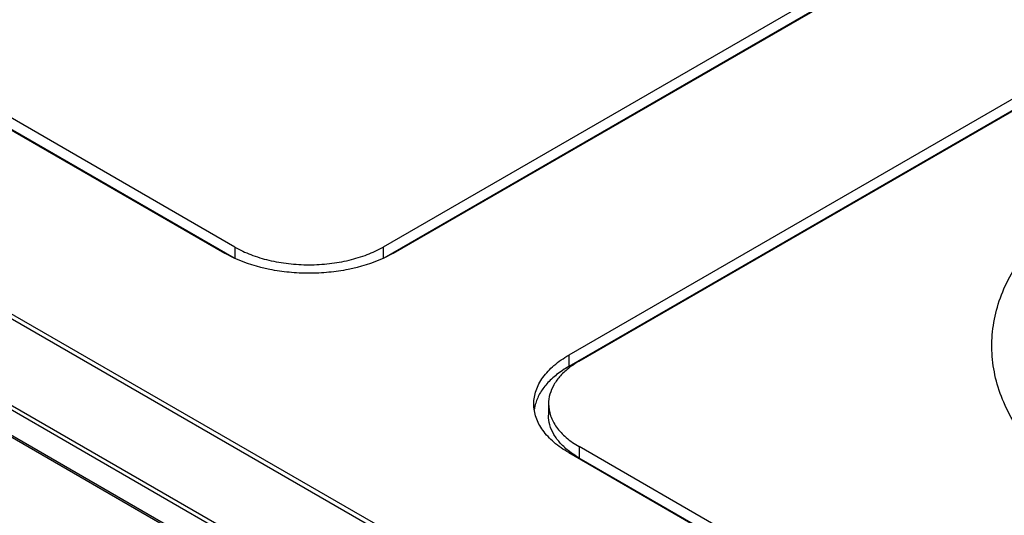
# Model space of a CAD drawing. Header units: inches. Extents: x 0 to 34, y 0 to 22.
# Tile 67 of 88: x 27.8 to 28.495, y 16.666 to 17.016. Entities that reach past the tile are written whole.
import ezdxf

# ---------------------------------------------------------------- set-up
doc = ezdxf.new("R2010")
doc.units = ezdxf.units.IN
doc.header["$LTSCALE"] = 1.87
doc.header["$MEASUREMENT"] = 0
doc.layers.get('0').update_dxf_attribs({"linetype": 'CONTINUOUS'})

msp = doc.modelspace()

# ---------------------------------------------------------------- linework, layer by layer
at = {"color": 7, "linetype": 'CONTINUOUS'}
for p, q in [((25.08572, 18.36921), (29.23371, 15.97422)), ((25.08766, 18.37125), (29.23565, 15.97625)), ((29.20592, 15.92565), (25.05793, 18.32064)), ((29.20676, 15.92835), (25.05877, 18.32335)), ((29.18802, 15.91661), (25.04004, 18.3116)), ((29.18999, 15.9168), (25.042, 18.3118)), ((29.57342, 17.73185), (28.05629, 16.85588)), ((28.06365, 16.85162), (29.58079, 17.7276)), ((29.57342, 17.72382), (28.05669, 16.84807)), ((27.95172, 16.85585), (26.80068, 17.52045)), ((26.79331, 17.5162), (27.94436, 16.8516)), ((27.95131, 16.84805), (26.80068, 17.51242)), ((28.58759, 17.01078), (28.18729, 16.77961)), ((28.19465, 16.77535), (28.59495, 17.00653)), ((28.58759, 17.00275), (28.18729, 16.77157)), ((27.95172, 16.85585), (27.95172, 16.84787)), ((28.05629, 16.85588), (28.05629, 16.84784)), ((27.9517, 16.84783), (27.94436, 16.8516)), ((28.06365, 16.85162), (28.05631, 16.84786)), ((28.18729, 16.77961), (28.18729, 16.77157)), ((28.17301, 16.74515), (28.17301, 16.73711)), ((29.34567, 16.05038), (28.19461, 16.71498)), ((28.19461, 16.71498), (28.19461, 16.70695)), ((28.18725, 16.71073), (29.3383, 16.04613)), ((29.34526, 16.04258), (28.19461, 16.70695))]:
    msp.add_line(p, q, dxfattribs=at)
for centre, radius, start, end in [((28.19207, 16.73697), 0.02948, 166.42917, 171.88439), ((28.19281, 16.7368), 0.03024, 164.66829, 166.44141)]:
    msp.add_arc(centre, radius, start, end, dxfattribs=at)
for points, knots in [([(27.95172, 16.85585), (27.9553, 16.85379), (27.96313, 16.85015), (27.97587, 16.84626), (27.98968, 16.8439), (28.00401, 16.84311), (28.01834, 16.84391), (28.03214, 16.84628), (28.04488, 16.85018), (28.05271, 16.85381), (28.05629, 16.85588)], [0, 0, 0, 0, 0.113974, 0.237376, 0.367095, 0.500039, 0.632973, 0.762666, 0.886039, 1, 1, 1, 1]), ([(28.05631, 16.84786), (28.04847, 16.84428), (28.03569, 16.84039), (28.01797, 16.83781), (28.00401, 16.83715), (27.99005, 16.83781), (27.97233, 16.84037), (27.95954, 16.84426), (27.9517, 16.84783)], [0, 0, 0, 0, 0.240747, 0.369198, 0.499964, 0.630737, 0.759208, 1, 1, 1, 1]), ([(28.51476, 16.71346), (28.51047, 16.71854), (28.50274, 16.72899), (28.49379, 16.74581), (28.48796, 16.76314), (28.48534, 16.78076), (28.48598, 16.79846), (28.48987, 16.81599), (28.49694, 16.83314), (28.50352, 16.84389), (28.50724, 16.84913)], [0, 0, 0, 0, 0.135365, 0.263543, 0.386228, 0.505602, 0.624183, 0.74457, 0.869174, 1, 1, 1, 1]), ([(28.1626, 16.74515), (28.1626, 16.74836), (28.16377, 16.75506), (28.16883, 16.76441), (28.17688, 16.77284), (28.18359, 16.77747), (28.18729, 16.77961)], [0, 0, 0, 0, 0.217642, 0.450759, 0.71071, 1, 1, 1, 1]), ([(28.19465, 16.77535), (28.19404, 16.775), (28.1917, 16.7736), (28.18944, 16.77205), (28.18783, 16.77081)], [0, 0, 0, 0, 0.256454, 1, 1, 1, 1]), ([(28.18729, 16.77157), (28.1843, 16.76985), (28.17878, 16.76616), (28.17176, 16.75967), (28.16655, 16.75258), (28.16436, 16.74738), (28.16365, 16.7448)], [0, 0, 0, 0, 0.282568, 0.542685, 0.78036, 1, 1, 1, 1]), ([(28.18783, 16.77081), (28.18555, 16.76906), (28.18143, 16.76537), (28.17663, 16.759), (28.17368, 16.75219), (28.17301, 16.74745), (28.17301, 16.74515)], [0, 0, 0, 0, 0.281515, 0.538157, 0.774576, 1, 1, 1, 1]), ([(28.18725, 16.71073), (28.18356, 16.71286), (28.17685, 16.71749), (28.16882, 16.72591), (28.16377, 16.73525), (28.1626, 16.74194), (28.1626, 16.74515)], [0, 0, 0, 0, 0.289294, 0.549239, 0.782348, 1, 1, 1, 1]), ([(28.17301, 16.74515), (28.17301, 16.74234), (28.17403, 16.73648), (28.17846, 16.72828), (28.1855, 16.72091), (28.19138, 16.71685), (28.19461, 16.71498)], [0, 0, 0, 0, 0.217649, 0.450759, 0.710706, 1, 1, 1, 1]), ([(28.18779, 16.71149), (28.18551, 16.71324), (28.18141, 16.71693), (28.17662, 16.72329), (28.17368, 16.73008), (28.17301, 16.73481), (28.17301, 16.73711)], [0, 0, 0, 0, 0.281501, 0.53813, 0.774551, 1, 1, 1, 1]), ([(28.19461, 16.70695), (28.19401, 16.7073), (28.19166, 16.7087), (28.1894, 16.71025), (28.18779, 16.71149)], [0, 0, 0, 0, 0.256469, 1, 1, 1, 1])]:
    msp.add_open_spline(points, degree=3, knots=knots, dxfattribs=at)

doc.saveas('drawing.dxf')
